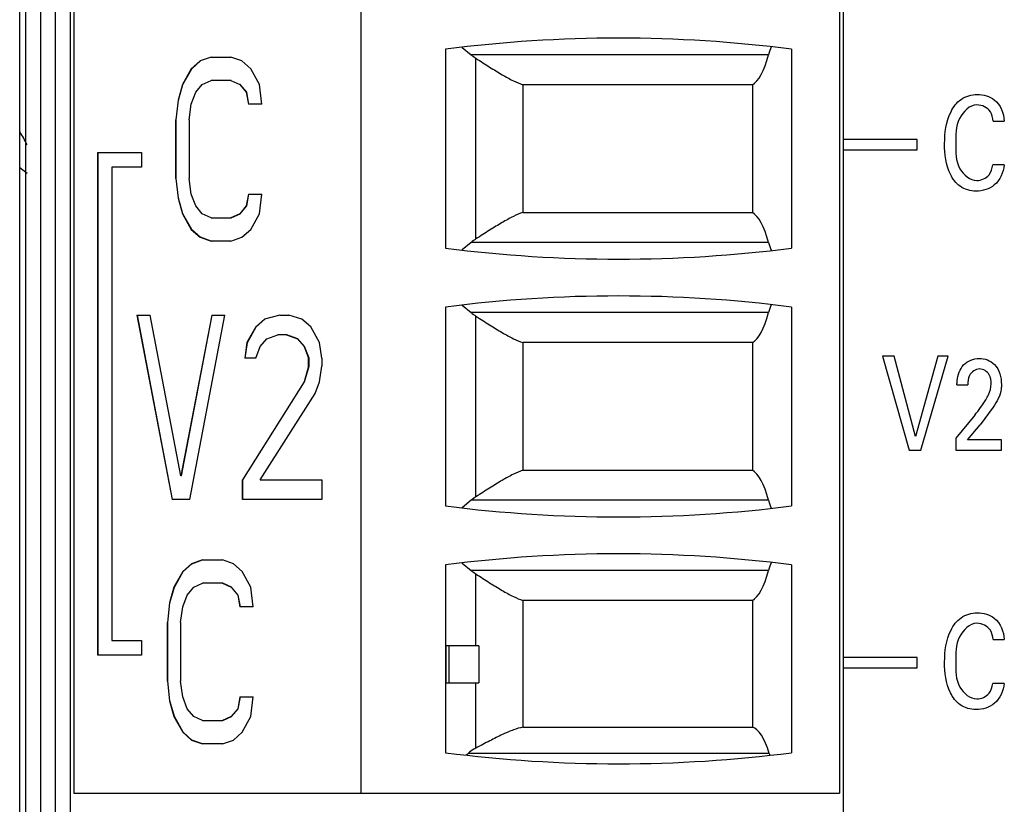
# Model space of a CAD drawing. Header units: inches. Extents: x 0 to 34, y 0 to 22.
# Tile 146 of 179: x 14.817 to 15.343, y 18.793 to 19.212. Entities that reach past the tile are written whole.
import ezdxf

# ---------------------------------------------------------------- set-up
doc = ezdxf.new("R2010")
doc.units = ezdxf.units.IN
doc.header["$LTSCALE"] = 1.87
doc.header["$MEASUREMENT"] = 0
doc.layers.get('0').update_dxf_attribs({"linetype": 'CONTINUOUS'})
doc.layers.add('02___PRT_ALL_AXES', color=7, linetype='CONTINUOUS')
doc.layers.add('ARTWORK', color=7, linetype='CONTINUOUS')

msp = doc.modelspace()

# ---------------------------------------------------------------- linework, layer by layer
at = {"color": 3, "linetype": 'CONTINUOUS'}
msp.add_line((14.8170083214, 18.5705398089), (14.8170083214, 19.5775398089), dxfattribs=at)
at = {"color": 7, "linetype": 'CONTINUOUS'}
for p, q in [((14.8203342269, 18.7867917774), (14.8203342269, 19.361594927)), ((14.8282082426, 19.361594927), (14.8282082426, 18.7867917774)), ((14.8360822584, 18.7867917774), (14.8360822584, 19.361594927)), ((14.8439562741, 19.361594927), (14.8439562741, 18.7867917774)), ((15.2573421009, 19.361594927), (15.2573421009, 18.7867917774)), ((14.8459247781, 19.3497839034), (14.8459247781, 18.798602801)), ((14.9994680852, 19.3497839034), (14.9994680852, 18.798602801)), ((15.255373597, 19.3497839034), (15.255373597, 18.798602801)), ((15.0447436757, 19.1962405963), (15.0447436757, 19.0899413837)), ((15.0535687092, 19.1971862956), (15.0584040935, 19.193245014)), ((15.2297830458, 19.1962405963), (15.2297830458, 19.0899413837)), ((14.9193493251, 19.1920279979), (14.9134665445, 19.189933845)), ((14.9193493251, 19.1920279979), (14.9299383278, 19.1920279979)), ((14.9358211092, 19.189933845), (14.9299383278, 19.1920279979)), ((15.2174225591, 19.1932450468), (15.0584041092, 19.1932450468)), ((15.0609648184, 19.0948170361), (15.0609648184, 19.1913649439)), ((14.9087603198, 19.1857455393), (14.9040540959, 19.1773689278)), ((14.9042843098, 19.1773689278), (14.9089905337, 19.1857455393)), ((14.9134665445, 19.189933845), (14.9087603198, 19.1857455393)), ((14.9089905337, 19.1857455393), (14.9087603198, 19.1857455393)), ((14.9089905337, 19.1857455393), (14.9136967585, 19.189933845)), ((14.9136967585, 19.189933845), (14.9134665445, 19.189933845)), ((14.9405273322, 19.1857455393), (14.9358211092, 19.189933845)), ((14.9452335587, 19.1773689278), (14.9405273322, 19.1857455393)), ((14.9040540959, 19.1773689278), (14.9017009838, 19.1689923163)), ((14.9019311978, 19.1689923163), (14.9042843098, 19.1773689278)), ((14.9042843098, 19.1773689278), (14.9040540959, 19.1773689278)), ((14.9111134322, 19.173180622), (14.9146431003, 19.1773689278)), ((14.9146431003, 19.1773689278), (14.9193493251, 19.1794630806)), ((14.9301685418, 19.1794630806), (14.9193493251, 19.1794630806)), ((14.9299383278, 19.1794630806), (14.9346445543, 19.1773689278)), ((14.9346445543, 19.1773689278), (14.9381742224, 19.173180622)), ((14.9348747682, 19.1773689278), (14.9346445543, 19.1773689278)), ((14.9384044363, 19.173180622), (14.9348747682, 19.1773689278)), ((14.9464101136, 19.1668981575), (14.9452335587, 19.1773689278)), ((15.0860043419, 19.1772079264), (15.0860043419, 19.1089740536)), ((15.2087856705, 19.1772079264), (15.0860043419, 19.1772079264)), ((15.2087856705, 19.1772079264), (15.2087856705, 19.1089740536)), ((14.9087603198, 19.1668981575), (14.9111134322, 19.173180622)), ((14.9381742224, 19.173180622), (14.9393507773, 19.1668981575)), ((14.9384044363, 19.173180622), (14.9381742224, 19.173180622)), ((14.9395809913, 19.1668981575), (14.9384044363, 19.173180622)), ((14.9017009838, 19.1689923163), (14.9005244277, 19.158521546)), ((14.9007546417, 19.158521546), (14.9019311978, 19.1689923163)), ((14.9019311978, 19.1689923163), (14.9017009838, 19.1689923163)), ((14.907583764, 19.158521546), (14.9087603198, 19.1668981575)), ((14.9464101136, 19.1668981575), (14.9393507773, 19.1668981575)), ((14.9005244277, 19.12710925), (14.9005244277, 19.158521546)), ((14.9007546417, 19.158521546), (14.9005244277, 19.158521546)), ((14.9007546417, 19.12710925), (14.9007546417, 19.158521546)), ((14.907583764, 19.158521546), (14.907583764, 19.12710925)), ((14.8587338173, 18.8723896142), (14.8587338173, 19.1410463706)), ((14.8587338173, 19.1410463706), (14.8821946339, 19.1410463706)), ((14.8589640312, 18.8723896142), (14.8589640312, 19.1410463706)), ((14.8821946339, 19.1410463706), (14.8821946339, 19.1331723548)), ((14.866263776, 19.1331723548), (14.866263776, 18.8802636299)), ((14.8821946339, 19.1331723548), (14.866263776, 19.1331723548)), ((14.9005244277, 19.12710925), (14.9017009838, 19.1166384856)), ((14.9007546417, 19.12710925), (14.9005244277, 19.12710925)), ((14.9019311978, 19.1166384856), (14.9007546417, 19.12710925)), ((14.9087603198, 19.1187326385), (14.907583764, 19.12710925)), ((14.9111134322, 19.1124501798), (14.9087603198, 19.1187326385)), ((14.9393507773, 19.1187326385), (14.9381742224, 19.1124501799)), ((14.9384044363, 19.1124501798), (14.9395809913, 19.1187326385)), ((14.9393507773, 19.1187326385), (14.9464101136, 19.1187326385)), ((14.9452335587, 19.1082618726), (14.9464101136, 19.1187326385)), ((14.9017009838, 19.1166384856), (14.9040540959, 19.1082618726)), ((14.9019311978, 19.1166384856), (14.9017009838, 19.1166384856)), ((14.9042843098, 19.1082618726), (14.9019311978, 19.1166384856)), ((14.9146431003, 19.1082618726), (14.9111134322, 19.1124501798)), ((14.9381742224, 19.1124501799), (14.9346445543, 19.1082618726)), ((14.9348747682, 19.1082618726), (14.9384044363, 19.1124501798)), ((14.9384044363, 19.1124501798), (14.9381742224, 19.1124501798)), ((14.9040540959, 19.1082618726), (14.9087603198, 19.0998852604)), ((14.9042843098, 19.1082618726), (14.9040540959, 19.1082618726)), ((14.9089905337, 19.0998852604), (14.9042843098, 19.1082618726)), ((14.9193493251, 19.1061677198), (14.9146431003, 19.1082618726)), ((14.9346445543, 19.1082618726), (14.9299383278, 19.1061677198)), ((14.9301685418, 19.1061677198), (14.9348747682, 19.1082618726)), ((14.9348747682, 19.1082618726), (14.9346445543, 19.1082618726)), ((14.9405273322, 19.0998852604), (14.9452335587, 19.1082618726)), ((15.0860043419, 19.1089740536), (15.2087856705, 19.1089740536)), ((14.9193493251, 19.1061677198), (14.9301685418, 19.1061677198)), ((14.9087603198, 19.0998852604), (14.9134665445, 19.0956969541)), ((14.9089905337, 19.0998852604), (14.9087603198, 19.0998852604)), ((14.9136967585, 19.0956969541), (14.9089905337, 19.0998852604)), ((14.9134665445, 19.0956969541), (14.9193493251, 19.093602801)), ((14.9136967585, 19.0956969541), (14.9134665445, 19.0956969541)), ((14.9193752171, 19.0936755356), (14.9136967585, 19.0956969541)), ((14.9299383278, 19.093602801), (14.9358211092, 19.0956969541)), ((14.9358211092, 19.0956969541), (14.9405273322, 19.0998852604)), ((14.9299383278, 19.093602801), (14.9193493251, 19.093602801)), ((15.0584041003, 19.0929369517), (15.0535687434, 19.0889957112)), ((15.2174225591, 19.0929369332), (15.0584040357, 19.0929369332)), ((15.0535687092, 19.05939102), (15.0584040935, 19.0554497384)), ((14.8797040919, 19.054075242), (14.8985289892, 18.9556500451)), ((14.8797040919, 19.054075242), (14.8867634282, 19.054075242)), ((14.8987592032, 18.9556500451), (14.8799343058, 19.054075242)), ((14.9032352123, 18.9682149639), (14.8867634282, 19.054075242)), ((14.9197069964, 19.054075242), (14.9032352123, 18.9682149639)), ((14.9034654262, 18.9682149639), (14.9199372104, 19.054075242)), ((14.9079414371, 18.9556500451), (14.9267663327, 19.054075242)), ((14.9197069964, 19.054075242), (14.9267663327, 19.054075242)), ((14.9561802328, 19.054075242), (14.9479443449, 19.0519810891)), ((14.9561802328, 19.054075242), (14.9608864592, 19.054075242)), ((14.9679457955, 19.0519810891), (14.9608864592, 19.054075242)), ((15.0447436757, 19.0584453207), (15.0447436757, 18.9521461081)), ((15.2174225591, 19.0554497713), (15.0584041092, 19.0554497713)), ((15.0609648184, 18.9570217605), (15.0609648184, 19.0535696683)), ((15.2297830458, 19.0584453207), (15.2297830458, 18.9521461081)), ((14.9479443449, 19.0519810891), (14.9432381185, 19.0477927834)), ((14.9434683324, 19.0477927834), (14.9481745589, 19.0519810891)), ((14.9481745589, 19.0519810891), (14.9479443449, 19.0519810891)), ((14.972652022, 19.0477927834), (14.9679457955, 19.0519810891)), ((14.9432381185, 19.0477927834), (14.9385318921, 19.0394161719)), ((14.938762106, 19.0394161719), (14.9434683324, 19.0477927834)), ((14.9434683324, 19.0477927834), (14.9432381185, 19.0477927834)), ((14.9491208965, 19.0415103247), (14.9550036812, 19.0436044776)), ((14.9599401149, 19.0436044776), (14.9550036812, 19.0436044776)), ((14.9597099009, 19.0436044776), (14.9655926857, 19.0415103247)), ((14.9658228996, 19.0415103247), (14.9599401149, 19.0436044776)), ((14.9773582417, 19.0394161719), (14.972652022, 19.0477927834)), ((14.9385318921, 19.0394161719), (14.9373553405, 19.0310395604)), ((14.9375855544, 19.0310395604), (14.938762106, 19.0394161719)), ((14.938762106, 19.0394161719), (14.9385318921, 19.0394161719)), ((14.9455912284, 19.037322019), (14.9491208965, 19.0415103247)), ((14.9655926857, 19.0415103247), (14.9691223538, 19.037322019)), ((14.9658228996, 19.0415103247), (14.9655926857, 19.0415103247)), ((14.9693525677, 19.037322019), (14.9658228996, 19.0415103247)), ((14.9785348, 19.0310395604), (14.9773582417, 19.0394161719)), ((15.0860043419, 19.0394126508), (15.0860043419, 18.9711787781)), ((15.2087856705, 19.0394126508), (15.0860043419, 19.0394126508)), ((15.2087856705, 19.0394126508), (15.2087856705, 18.9711787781)), ((14.9432381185, 19.0310395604), (14.9455912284, 19.037322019)), ((14.9691223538, 19.037322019), (14.9714754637, 19.0310395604)), ((14.9693525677, 19.037322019), (14.9691223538, 19.037322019)), ((14.9717056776, 19.0310395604), (14.9693525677, 19.037322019)), ((14.9432381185, 19.0310395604), (14.9373553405, 19.0310395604)), ((14.9714754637, 19.0268512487), (14.9714754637, 19.0310395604)), ((14.9717056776, 19.0310395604), (14.9714754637, 19.0310395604)), ((14.9717056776, 19.0268512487), (14.9717056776, 19.0310395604)), ((14.9785348, 19.0310395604), (14.9785348, 19.0268512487)), ((14.9714754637, 19.0268512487), (14.9691223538, 19.0184746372)), ((14.9693525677, 19.0184746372), (14.9717056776, 19.0268512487)), ((14.9717056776, 19.0268512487), (14.9714754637, 19.0268512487)), ((14.9773582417, 19.0184746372), (14.9785348, 19.0268512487)), ((14.9691223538, 19.0184746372), (14.9361787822, 18.966120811)), ((14.9364089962, 18.966120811), (14.9693525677, 19.0184746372)), ((14.9693525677, 19.0184746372), (14.9691223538, 19.0184746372)), ((14.9750051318, 19.0121921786), (14.9773582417, 19.0184746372)), ((14.9455912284, 18.966120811), (14.9750051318, 19.0121921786)), ((15.0860043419, 18.9711787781), (15.2087856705, 18.9711787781)), ((14.9034654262, 18.9682149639), (14.9032352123, 18.9682149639)), ((14.9361787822, 18.9556500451), (14.9361787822, 18.966120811)), ((14.9364089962, 18.966120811), (14.9361787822, 18.966120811)), ((14.9364089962, 18.9556500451), (14.9364089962, 18.966120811)), ((14.9455912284, 18.966120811), (14.9785348, 18.966120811)), ((14.9785348, 18.966120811), (14.9785348, 18.9556500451)), ((14.9079414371, 18.9556500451), (14.8985289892, 18.9556500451)), ((14.9785348, 18.9556500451), (14.9361787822, 18.9556500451)), ((15.0584041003, 18.9551416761), (15.0535687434, 18.9512004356)), ((15.2174225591, 18.9551416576), (15.0584040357, 18.9551416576)), ((14.9147937, 18.9233665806), (14.9089109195, 18.9212724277)), ((14.9091411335, 18.9212724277), (14.9148195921, 18.923293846)), ((14.9147937, 18.9233665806), (14.9253827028, 18.9233665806)), ((14.9312654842, 18.9212724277), (14.9253827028, 18.9233665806)), ((14.9042046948, 18.9170841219), (14.8994984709, 18.9087075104)), ((14.8997286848, 18.9087075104), (14.9044349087, 18.9170841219)), ((14.9089109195, 18.9212724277), (14.9042046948, 18.9170841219)), ((14.9044349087, 18.9170841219), (14.9042046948, 18.9170841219)), ((14.9044349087, 18.9170841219), (14.9091411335, 18.9212724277)), ((14.9091411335, 18.9212724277), (14.9089109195, 18.9212724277)), ((14.9359717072, 18.9170841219), (14.9312654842, 18.9212724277)), ((14.9406779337, 18.9087075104), (14.9359717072, 18.9170841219)), ((15.0447436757, 18.9206500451), (15.0447436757, 18.8202563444)), ((15.0535687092, 18.9215957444), (15.0584040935, 18.9176544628)), ((15.2174225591, 18.9176544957), (15.0584041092, 18.9176544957)), ((15.2297830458, 18.9206500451), (15.2297830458, 18.8202563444)), ((15.0609648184, 18.8773429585), (15.0609648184, 18.9157743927)), ((14.8994984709, 18.9087075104), (14.8971453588, 18.9003308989)), ((14.8973755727, 18.9003308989), (14.8997286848, 18.9087075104)), ((14.8997286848, 18.9087075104), (14.8994984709, 18.9087075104)), ((14.9065578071, 18.9045192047), (14.9100874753, 18.9087075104)), ((14.9100874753, 18.9087075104), (14.9147937, 18.9108016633)), ((14.9256129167, 18.9108016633), (14.9147937, 18.9108016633)), ((14.9253827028, 18.9108016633), (14.9300889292, 18.9087075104)), ((14.9303191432, 18.9087075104), (14.9256129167, 18.9108016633)), ((14.9300889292, 18.9087075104), (14.9336185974, 18.9045192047)), ((14.9303191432, 18.9087075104), (14.9300889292, 18.9087075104)), ((14.9338488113, 18.9045192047), (14.9303191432, 18.9087075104)), ((14.9418544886, 18.8982367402), (14.9406779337, 18.9087075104)), ((14.9042046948, 18.8982367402), (14.9065578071, 18.9045192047)), ((14.9336185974, 18.9045192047), (14.9347951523, 18.8982367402)), ((14.9338488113, 18.9045192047), (14.9336185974, 18.9045192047)), ((14.9350253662, 18.8982367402), (14.9338488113, 18.9045192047)), ((15.0860043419, 18.9016173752), (15.0860043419, 18.833869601)), ((15.2087856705, 18.9016173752), (15.0860043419, 18.9016173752)), ((15.2087856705, 18.9016173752), (15.2087856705, 18.833869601)), ((14.8971453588, 18.9003308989), (14.8959688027, 18.8898601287)), ((14.8961990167, 18.8898601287), (14.8973755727, 18.9003308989)), ((14.8973755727, 18.9003308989), (14.8971453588, 18.9003308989)), ((14.903028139, 18.8898601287), (14.9042046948, 18.8982367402)), ((14.9418544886, 18.8982367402), (14.9347951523, 18.8982367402)), ((14.8959688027, 18.8584478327), (14.8959688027, 18.8898601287)), ((14.8961990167, 18.8898601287), (14.8959688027, 18.8898601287)), ((14.8961990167, 18.8584478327), (14.8961990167, 18.8898601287)), ((14.903028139, 18.8898601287), (14.903028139, 18.8584478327)), ((14.866263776, 18.8802636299), (14.8821946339, 18.8802636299)), ((14.8821946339, 18.8802636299), (14.8821946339, 18.8723896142)), ((15.0448698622, 18.8773429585), (15.0448698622, 18.8576579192)), ((15.0624602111, 18.8773429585), (15.0448698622, 18.8773429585)), ((15.0467121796, 18.8576579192), (15.0467121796, 18.8773429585)), ((15.0624602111, 18.8773429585), (15.0624602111, 18.8576579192)), ((14.8821946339, 18.8723896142), (14.8587338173, 18.8723896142)), ((14.8959688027, 18.8584478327), (14.8971453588, 18.8479770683)), ((14.8961990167, 18.8584478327), (14.8959688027, 18.8584478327)), ((14.8973755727, 18.8479770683), (14.8961990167, 18.8584478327)), ((14.9042046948, 18.8500712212), (14.903028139, 18.8584478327)), ((15.0448698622, 18.8576579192), (15.0624602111, 18.8576579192)), ((15.0609648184, 18.8227020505), (15.0609648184, 18.8576579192)), ((14.9065578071, 18.8437887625), (14.9042046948, 18.8500712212)), ((14.9347951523, 18.8500712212), (14.9336185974, 18.8437887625)), ((14.9338488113, 18.8437887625), (14.9350253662, 18.8500712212)), ((14.9347951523, 18.8500712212), (14.9418544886, 18.8500712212)), ((14.9406779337, 18.8396004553), (14.9418544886, 18.8500712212)), ((14.8971453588, 18.8479770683), (14.8994984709, 18.8396004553)), ((14.8973755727, 18.8479770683), (14.8971453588, 18.8479770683)), ((14.8997286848, 18.8396004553), (14.8973755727, 18.8479770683)), ((14.9100874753, 18.8396004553), (14.9065578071, 18.8437887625)), ((14.9336185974, 18.8437887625), (14.9300889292, 18.8396004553)), ((14.9303191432, 18.8396004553), (14.9338488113, 18.8437887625)), ((14.9338488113, 18.8437887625), (14.9336185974, 18.8437887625)), ((14.8994984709, 18.8396004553), (14.9042046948, 18.8312238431)), ((14.8997286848, 18.8396004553), (14.8994984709, 18.8396004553)), ((14.9044349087, 18.8312238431), (14.8997286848, 18.8396004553)), ((14.9147937, 18.8375063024), (14.9100874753, 18.8396004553)), ((14.9300889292, 18.8396004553), (14.9253827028, 18.8375063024)), ((14.9256129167, 18.8375063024), (14.9303191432, 18.8396004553)), ((14.9303191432, 18.8396004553), (14.9300889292, 18.8396004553)), ((14.9359717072, 18.8312238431), (14.9406779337, 18.8396004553)), ((14.9147937, 18.8375063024), (14.9256129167, 18.8375063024)), ((15.0860043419, 18.833869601), (15.2087856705, 18.833869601)), ((14.9042046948, 18.8312238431), (14.9089109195, 18.8270355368)), ((14.9044349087, 18.8312238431), (14.9042046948, 18.8312238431)), ((14.9091411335, 18.8270355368), (14.9044349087, 18.8312238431)), ((14.9312654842, 18.8270355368), (14.9359717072, 18.8312238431)), ((14.9089109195, 18.8270355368), (14.9147937, 18.8249413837)), ((14.9091411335, 18.8270355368), (14.9089109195, 18.8270355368)), ((14.9148195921, 18.8250141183), (14.9091411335, 18.8270355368)), ((14.9253827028, 18.8249413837), (14.9147937, 18.8249413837)), ((14.9253827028, 18.8249413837), (14.9312654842, 18.8270355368)), ((15.21782374, 18.8199139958), (15.0567561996, 18.8199139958)), ((14.8459247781, 18.798602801), (15.255373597, 18.798602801))]:
    msp.add_line(p, q, dxfattribs=at)
for centre, radius, start, end in [((15.1372633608, 18.4744558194), 0.7276902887, 82.6955544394, 97.3044455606), ((15.0746067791, 19.212630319), 0.0252649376, 230.1103433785, 237.3193401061), ((15.0746024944, 19.0735573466), 0.025257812, 122.6794817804, 129.8904792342), ((15.1372633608, 19.8117261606), 0.7276902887, 262.6955544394, 277.3044455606), ((15.1372633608, 18.3366605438), 0.7276902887, 82.6955544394, 97.3044455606), ((15.0746067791, 19.0748350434), 0.0252649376, 230.1103433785, 237.319340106), ((15.0746024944, 18.935762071), 0.025257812, 122.6794817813, 129.890479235), ((15.1372633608, 19.673930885), 0.7276902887, 262.6955544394, 277.3044455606), ((15.1372633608, 18.1988652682), 0.7276902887, 82.6955544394, 97.3044455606), ((15.0746067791, 18.9370397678), 0.0252649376, 230.1103433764, 237.319340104), ((15.1372633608, 19.5420411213), 0.7276902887, 262.6955544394, 277.3044455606), ((14.9147463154, 18.9922187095), 0.2232839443, 309.1580964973, 309.4945823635)]:
    msp.add_arc(centre, radius, start, end, dxfattribs=at)
for centre, major_axis, start_param, end_param in [((15.2232738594, 19.1706500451), (0, 0.031496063), 0.555255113, 0.7707457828), ((15.2064513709, 19.2356106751), (0, 0.0590551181), -2.9928163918, -2.3708468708), ((15.2064513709, 19.050571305), (0, 0.0590551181), -0.7707457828, -0.1487762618), ((15.2232738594, 19.1155319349), (-0, 0.031496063), -3.9123384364, -3.6968477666), ((15.2232738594, 19.0328547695), (0, 0.031496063), 0.555255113, 0.7707457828), ((15.2064513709, 19.0978153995), (0, 0.0590551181), -2.9928163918, -2.3708468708), ((15.2064513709, 18.9127760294), (-0, 0.0590551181), -0.7707457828, -0.1487762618), ((15.2232738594, 18.9777366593), (0, 0.031496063), -3.9123384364, -3.6968477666), ((15.2064513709, 18.9600201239), (0, 0.0590551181), -2.9928163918, -2.3708468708), ((15.2232738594, 18.895059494), (0, 0.031496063), 0.555255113, 0.7707457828), ((15.2076047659, 18.7749807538), (0, 0.0590551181), -0.7061442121, -0.0750578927), ((15.2232738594, 18.8438783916), (0, 0.031496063), -3.8477368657, -3.8023589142)]:
    msp.add_ellipse(centre, major_axis=major_axis, ratio=0.2666666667, start_param=start_param, end_param=end_param, dxfattribs=at)
for points, knots in [([(15.0609648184, 19.1913649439), (15.0634058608, 19.1897962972), (15.0680576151, 19.1868086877), (15.0746932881, 19.1827129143), (15.0805472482, 19.1794475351), (15.0842799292, 19.177761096), (15.0860043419, 19.1772079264)], [0, 0, 0, 0, 0.3020591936, 0.5755686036, 0.811477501, 1, 1, 1, 1]), ([(15.0860043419, 19.1089740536), (15.0842798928, 19.1084208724), (15.0805471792, 19.1067343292), (15.0746932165, 19.1034688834), (15.0680576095, 19.0993730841), (15.0634058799, 19.0963855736), (15.0609648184, 19.0948170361)], [0, 0, 0, 0, 0.1885265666, 0.4244387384, 0.6979451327, 1, 1, 1, 1]), ([(15.0609648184, 19.0535696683), (15.0634058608, 19.0520010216), (15.0680576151, 19.0490134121), (15.0746932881, 19.0449176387), (15.0805472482, 19.0416522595), (15.0842799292, 19.0399658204), (15.0860043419, 19.0394126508)], [0, 0, 0, 0, 0.3020591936, 0.5755686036, 0.811477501, 1, 1, 1, 1]), ([(15.0860043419, 18.9711787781), (15.0842798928, 18.9706255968), (15.0805471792, 18.9689390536), (15.0746932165, 18.9656736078), (15.0680576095, 18.9615778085), (15.0634058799, 18.958590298), (15.0609648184, 18.9570217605)], [0, 0, 0, 0, 0.1885265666, 0.4244387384, 0.6979451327, 1, 1, 1, 1]), ([(15.0609648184, 18.9157743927), (15.0634058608, 18.914205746), (15.0680576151, 18.9112181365), (15.0746932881, 18.9071223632), (15.0805472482, 18.9038569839), (15.0842799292, 18.9021705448), (15.0860043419, 18.9016173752)], [0, 0, 0, 0, 0.3020591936, 0.5755686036, 0.811477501, 1, 1, 1, 1]), ([(15.0860043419, 18.833869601), (15.0843138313, 18.833597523), (15.0806007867, 18.8324311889), (15.074766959, 18.8298673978), (15.0681132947, 18.8264989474), (15.06343164, 18.8240092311), (15.0609648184, 18.8227020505)], [0, 0, 0, 0, 0.186805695, 0.4214267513, 0.6954228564, 1, 1, 1, 1]), ([(15.0609648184, 18.8227020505), (15.0605853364, 18.8225009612), (15.0591154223, 18.8216782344), (15.0577245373, 18.8207120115), (15.0567560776, 18.8199139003)], [0, 0, 0, 0, 0.2549658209, 1, 1, 1, 1])]:
    msp.add_open_spline(points, degree=3, knots=knots, dxfattribs=at)
at = {"layer": '02___PRT_ALL_AXES', "color": 7, "linetype": 'CONTINUOUS'}
msp.add_line((14.8171197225, 19.1330784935), (14.8209686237, 19.1300470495), dxfattribs=at)
msp.add_arc((14.758244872, 19.1143942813), 0.0698720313, 26.1346651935, 32.58213001, dxfattribs=at)
at = {"layer": 'ARTWORK', "color": 3, "linetype": 'CONTINUOUS'}
for p, q in [((15.337554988, 19.15777592), (15.3434952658, 19.15777592)), ((15.2969535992, 19.1479828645), (15.2573421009, 19.1479828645)), ((15.2969535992, 19.1424217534), (15.2969535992, 19.1479828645)), ((15.2573421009, 19.1424217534), (15.2969535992, 19.1424217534)), ((15.3433869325, 19.13435092), (15.3372841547, 19.13435092)), ((15.2783910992, 19.03213842), (15.2926605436, 18.9819536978)), ((15.2845633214, 19.03213842), (15.2783910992, 19.03213842)), ((15.295942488, 18.98925092), (15.2845633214, 19.03213842)), ((15.3079327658, 19.03213842), (15.295942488, 18.98925092)), ((15.2987772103, 18.9819536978), (15.3135480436, 19.03213842)), ((15.3135480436, 19.03213842), (15.3079327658, 19.03213842)), ((15.3181730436, 19.0169203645), (15.324004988, 19.0169203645)), ((15.3376091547, 19.00488842), (15.3305022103, 18.9954356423)), ((15.327667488, 19.0006578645), (15.317617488, 18.9882745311)), ((15.3237744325, 18.9874467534), (15.3305022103, 18.9954356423)), ((15.317617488, 18.9882745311), (15.317617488, 18.9819536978)), ((15.3420452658, 18.9874467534), (15.3237744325, 18.9874467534)), ((15.3420452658, 18.9819536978), (15.3420452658, 18.9874467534)), ((15.2926605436, 18.9819536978), (15.2987772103, 18.9819536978)), ((15.317617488, 18.9819536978), (15.3420452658, 18.9819536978)), ((15.337554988, 18.8807300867), (15.3434952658, 18.8807300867)), ((15.2969535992, 18.8711064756), (15.2573421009, 18.8711064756)), ((15.2969535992, 18.8655453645), (15.2969535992, 18.8711064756)), ((15.2573421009, 18.8655453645), (15.2969535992, 18.8655453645)), ((15.3433869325, 18.8573064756), (15.3372841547, 18.8573064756))]:
    msp.add_line(p, q, dxfattribs=at)
for points, knots in [([(15.311567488, 19.1456773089), (15.311567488, 19.1515030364), (15.312703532, 19.1604669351), (15.319899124, 19.1703409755), (15.3260691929, 19.1720300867), (15.3291188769, 19.1720300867)], [0, 0, 0, 0, 0.4976731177, 0.7394753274, 1, 1, 1, 1]), ([(15.3291188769, 19.1720300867), (15.3322788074, 19.1720300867), (15.3401518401, 19.1699961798), (15.3432313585, 19.1619632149), (15.3434952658, 19.15777592)], [0, 0, 0, 0, 0.4295990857, 1, 1, 1, 1]), ([(15.3288883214, 19.1664689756), (15.324957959, 19.1664689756), (15.3173567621, 19.158909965), (15.3175091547, 19.1502933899), (15.3175091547, 19.1457439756)], [0, 0, 0, 0, 0.4634983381, 1, 1, 1, 1]), ([(15.337554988, 19.15777592), (15.3373393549, 19.1595037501), (15.3364793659, 19.1640917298), (15.331570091, 19.1664689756), (15.3288883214, 19.1664689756)], [0, 0, 0, 0, 0.3936767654, 1, 1, 1, 1]), ([(15.3283994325, 19.1203814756), (15.3254122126, 19.1203814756), (15.3193869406, 19.1220117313), (15.3125574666, 19.1315956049), (15.311567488, 19.1401466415), (15.311567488, 19.1456773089)], [0, 0, 0, 0, 0.2654106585, 0.5086072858, 1, 1, 1, 1]), ([(15.3175091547, 19.1457439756), (15.3175091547, 19.1412231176), (15.3173295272, 19.1326114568), (15.325148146, 19.1260773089), (15.3288341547, 19.1260773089)], [0, 0, 0, 0, 0.5508628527, 1, 1, 1, 1]), ([(15.3433869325, 19.13435092), (15.3430506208, 19.1303991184), (15.3396958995, 19.1226462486), (15.3318311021, 19.1203814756), (15.3283994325, 19.1203814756)], [0, 0, 0, 0, 0.5361202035, 1, 1, 1, 1]), ([(15.3181730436, 19.0169203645), (15.318189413, 19.0176334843), (15.3183155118, 19.0213589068), (15.3196702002, 19.0252540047), (15.3217272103, 19.0274856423)], [0, 0, 0, 0, 0.1902990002, 1, 1, 1, 1]), ([(15.330054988, 19.0309578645), (15.332968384, 19.0309578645), (15.3402261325, 19.0283902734), (15.3419355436, 19.0207526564), (15.3419355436, 19.0169203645)], [0, 0, 0, 0, 0.4318901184, 1, 1, 1, 1]), ([(15.3302716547, 19.0253286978), (15.3281095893, 19.0253286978), (15.3241172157, 19.0225713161), (15.324004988, 19.0185701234), (15.324004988, 19.0169203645)], [0, 0, 0, 0, 0.5671996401, 1, 1, 1, 1]), ([(15.336442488, 19.01747592), (15.336442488, 19.0191153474), (15.3360995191, 19.022965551), (15.3322654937, 19.0253286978), (15.3302716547, 19.0253286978)], [0, 0, 0, 0, 0.4512268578, 1, 1, 1, 1]), ([(15.3336077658, 19.0089175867), (15.3340995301, 19.0097629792), (15.3355741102, 19.0123946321), (15.336442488, 19.015427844), (15.336442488, 19.01747592)], [0, 0, 0, 0, 0.3231949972, 1, 1, 1, 1]), ([(15.3419355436, 19.0169203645), (15.3419355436, 19.0161714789), (15.3418769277, 19.0118391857), (15.3395047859, 19.0078956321), (15.3376091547, 19.00488842)], [0, 0, 0, 0, 0.1740094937, 1, 1, 1, 1]), ([(15.311567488, 18.8686314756), (15.311567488, 18.8744574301), (15.3127036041, 18.883421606), (15.3198989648, 18.8932962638), (15.3260691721, 18.8949856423), (15.3291188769, 18.8949856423)], [0, 0, 0, 0, 0.4976767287, 0.7394818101, 1, 1, 1, 1]), ([(15.3291188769, 18.8949856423), (15.3322788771, 18.8949856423), (15.340151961, 18.8929506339), (15.3432313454, 18.8849175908), (15.3434952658, 18.8807300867)], [0, 0, 0, 0, 0.4295922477, 1, 1, 1, 1]), ([(15.3288883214, 18.8894245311), (15.324957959, 18.8894245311), (15.3173567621, 18.8818655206), (15.3175091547, 18.8732489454), (15.3175091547, 18.8686995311)], [0, 0, 0, 0, 0.4634983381, 1, 1, 1, 1]), ([(15.337554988, 18.8807300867), (15.3373393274, 18.8824581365), (15.3364795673, 18.8870464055), (15.3315701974, 18.8894245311), (15.3288883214, 18.8894245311)], [0, 0, 0, 0, 0.3936976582, 1, 1, 1, 1]), ([(15.3283994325, 18.8433356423), (15.3254122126, 18.8433356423), (15.3193869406, 18.8449658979), (15.3125574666, 18.8545497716), (15.311567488, 18.8631008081), (15.311567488, 18.8686314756)], [0, 0, 0, 0, 0.2654106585, 0.5086072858, 1, 1, 1, 1]), ([(15.3175091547, 18.8686995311), (15.3175091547, 18.8641785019), (15.3173291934, 18.8555665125), (15.3251482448, 18.8490328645), (15.3288341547, 18.8490328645)], [0, 0, 0, 0, 0.5508788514, 1, 1, 1, 1]), ([(15.3433869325, 18.8573064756), (15.3430506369, 18.8533543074), (15.3396963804, 18.8456007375), (15.3318311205, 18.8433356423), (15.3283994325, 18.8433356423)], [0, 0, 0, 0, 0.5361416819, 1, 1, 1, 1])]:
    msp.add_open_spline(points, degree=3, knots=knots, dxfattribs=at)
for points in [[(15.3353313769, 19.1290620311), (15.3364517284, 19.130570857), (15.3370061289, 19.1324923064), (15.3372841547, 19.13435092)], [(15.3288341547, 19.1260773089), (15.3312174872, 19.1260773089), (15.3338718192, 19.1271778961), (15.3353313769, 19.1290620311)], [(15.3217272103, 19.0274856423), (15.3237791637, 19.0296844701), (15.3270474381, 19.0309578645), (15.330054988, 19.0309578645)], [(15.327667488, 19.0006578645), (15.3298264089, 19.0032732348), (15.3318834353, 19.0059973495), (15.3336077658, 19.0089175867)], [(15.3353313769, 18.8520161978), (15.3364519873, 18.8535253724), (15.3370063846, 18.8554473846), (15.3372841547, 18.8573064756)], [(15.3288341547, 18.8490328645), (15.331217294, 18.8490328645), (15.3338719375, 18.8501322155), (15.3353313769, 18.8520161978)]]:
    msp.add_open_spline(points, degree=3, dxfattribs=at)

doc.saveas('drawing.dxf')
